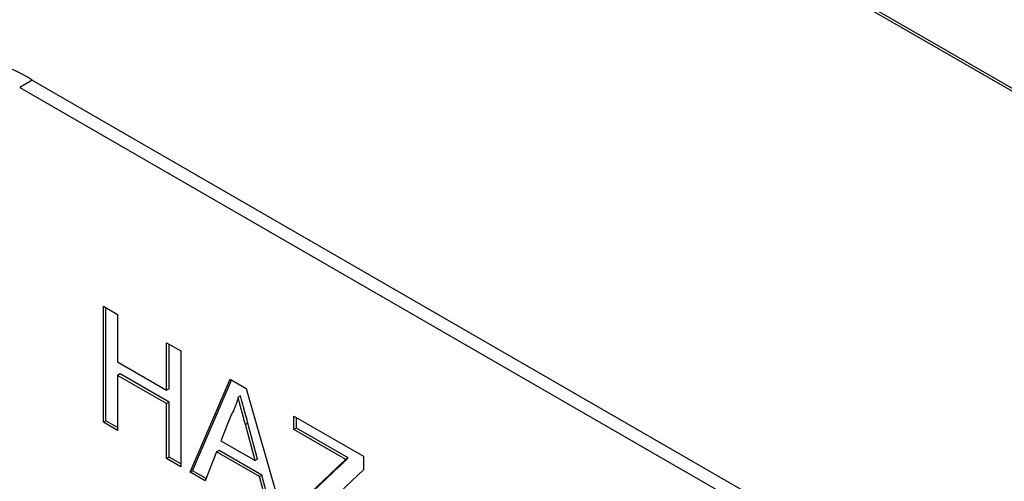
# Model space of a CAD drawing. Header units: millimetres. Extents: x 52 to 411, y 49 to 259.
# Tile 23 of 40: x 343.68 to 350.81, y 191.97 to 195.31. Entities that reach past the tile are written whole.
import ezdxf

# ---------------------------------------------------------------- set-up
doc = ezdxf.new("R2010")
doc.units = ezdxf.units.MM

msp = doc.modelspace()

# ---------------------------------------------------------------- linework, layer by layer
at = {"color": 7, "linetype": 'Continuous', "lineweight": 25}
for p, q in [((330.3284, 206.6714), (369.8038, 183.8827)), ((330.3104, 206.661), (369.7858, 183.8724)), ((343.7723, 194.8754), (343.6825, 194.8235)), ((343.7723, 194.8754), (355.4467, 188.1359)), ((343.6825, 194.8235), (355.3569, 188.0841)), ((344.2889, 193.2383), (344.3913, 193.1792)), ((344.2889, 192.3995), (344.2889, 193.2383)), ((344.3068, 192.4099), (344.3068, 193.228)), ((344.3913, 193.1792), (344.3913, 192.8351)), ((344.7452, 192.9749), (344.8477, 192.9158)), ((344.7452, 192.6307), (344.7452, 192.9749)), ((344.7632, 192.6411), (344.7632, 192.9645)), ((344.8477, 192.9158), (344.8477, 192.0769)), ((344.3913, 192.8351), (344.7452, 192.6307)), ((344.4093, 192.7486), (344.3913, 192.7383)), ((344.3913, 192.7383), (344.3913, 192.3403)), ((344.7452, 192.534), (344.3913, 192.7383)), ((344.7632, 192.5443), (344.4093, 192.7486)), ((344.9161, 192.0374), (345.2046, 192.7097)), ((345.2046, 192.7097), (345.32, 192.6431)), ((344.7632, 192.6411), (344.7452, 192.6307)), ((344.934, 192.0478), (345.2154, 192.7034)), ((345.32, 192.6431), (345.6084, 191.6377)), ((345.2801, 192.5901), (345.2621, 192.5797)), ((344.7632, 192.5443), (344.7452, 192.534)), ((344.7452, 192.136), (344.7452, 192.534)), ((344.7632, 192.1464), (344.7632, 192.5443)), ((345.2125, 192.4534), (345.1381, 192.2641)), ((345.6672, 192.4426), (346.1701, 192.1523)), ((345.6672, 192.3458), (345.6672, 192.4426)), ((345.6852, 192.3562), (345.6852, 192.4323)), ((344.3068, 192.4099), (344.2889, 192.3995)), ((344.3913, 192.3403), (344.2889, 192.3995)), ((344.3913, 192.3611), (344.3068, 192.4099)), ((345.3335, 192.3926), (345.3155, 192.3822)), ((345.3862, 192.1209), (345.3155, 192.3822)), ((345.4042, 192.1313), (345.3335, 192.3926)), ((345.6852, 192.3562), (345.6672, 192.3458)), ((346.0596, 192.1401), (345.6852, 192.3562)), ((346.0416, 192.1297), (345.6672, 192.3458)), ((345.1381, 192.2641), (345.3862, 192.1209)), ((344.7632, 192.1464), (344.7452, 192.136)), ((344.8477, 192.0769), (344.7452, 192.136)), ((344.8477, 192.0976), (344.7632, 192.1464)), ((345.1074, 192.1851), (345.0246, 191.9747)), ((345.1254, 192.1954), (345.1074, 192.1851)), ((345.4169, 192.0064), (345.1074, 192.1851)), ((345.4349, 192.0167), (345.1254, 192.1954)), ((346.0596, 192.1401), (346.0416, 192.1297)), ((346.1701, 192.1523), (346.1701, 192.0555)), ((345.4042, 192.1313), (345.3862, 192.1209)), ((345.6207, 191.7315), (345.9783, 192.0699)), ((345.6386, 191.7419), (345.9963, 192.0803)), ((345.9963, 192.0803), (345.9783, 192.0699)), ((344.934, 192.0478), (344.9161, 192.0374)), ((345.0246, 191.9747), (344.9161, 192.0374)), ((345.0313, 191.9916), (344.934, 192.0478)), ((345.4349, 192.0167), (345.4169, 192.0064)), ((345.4996, 191.7006), (345.4169, 192.0064)), ((345.5175, 191.7109), (345.4349, 192.0167)), ((346.1701, 192.0555), (345.782, 191.6882))]:
    msp.add_line(p, q, dxfattribs=at)
msp.add_arc((343.4003, 194.3561), 0.6388, 54.38242, 114.30712, dxfattribs=at)
for points, knots in [([(345.2621, 192.5797), (345.2593, 192.568), (345.2538, 192.5446), (345.2421, 192.5124), (345.2288, 192.4814), (345.2179, 192.4628), (345.2125, 192.4534)], [0, 0, 0, 0, 0.247294, 0.495608, 0.746359, 1, 1, 1, 1]), ([(345.3155, 192.3822), (345.3128, 192.3923), (345.3075, 192.412), (345.2996, 192.4407), (345.2924, 192.4679), (345.2853, 192.4934), (345.279, 192.5173), (345.2731, 192.5395), (345.2673, 192.5602), (345.2638, 192.5734), (345.2621, 192.5797)], [0, 0, 0, 0, 0.1531481, 0.2994335, 0.4364264, 0.5656706, 0.6865083, 0.7992685, 0.9033947, 1, 1, 1, 1]), ([(345.3335, 192.3926), (345.3308, 192.4026), (345.3255, 192.4223), (345.3176, 192.4511), (345.3104, 192.4782), (345.3033, 192.5038), (345.2969, 192.5276), (345.291, 192.5498), (345.2852, 192.5705), (345.2817, 192.5837), (345.2801, 192.5901)], [0, 0, 0, 0, 0.1531481, 0.2994335, 0.4364264, 0.5656706, 0.6865083, 0.7992685, 0.9033947, 1, 1, 1, 1]), ([(345.9963, 192.0803), (346.0024, 192.086), (346.014, 192.0968), (346.0305, 192.1128), (346.0457, 192.1267), (346.0552, 192.1358), (346.0596, 192.1401)], [0, 0, 0, 0, 0.28663, 0.549623, 0.787605, 1, 1, 1, 1]), ([(345.9783, 192.0699), (345.9844, 192.0756), (345.9961, 192.0865), (346.0125, 192.1024), (346.0278, 192.1163), (346.0372, 192.1254), (346.0416, 192.1297)], [0, 0, 0, 0, 0.28663, 0.549623, 0.787605, 1, 1, 1, 1])]:
    msp.add_open_spline(points, degree=3, knots=knots, dxfattribs=at)

doc.saveas('drawing.dxf')
